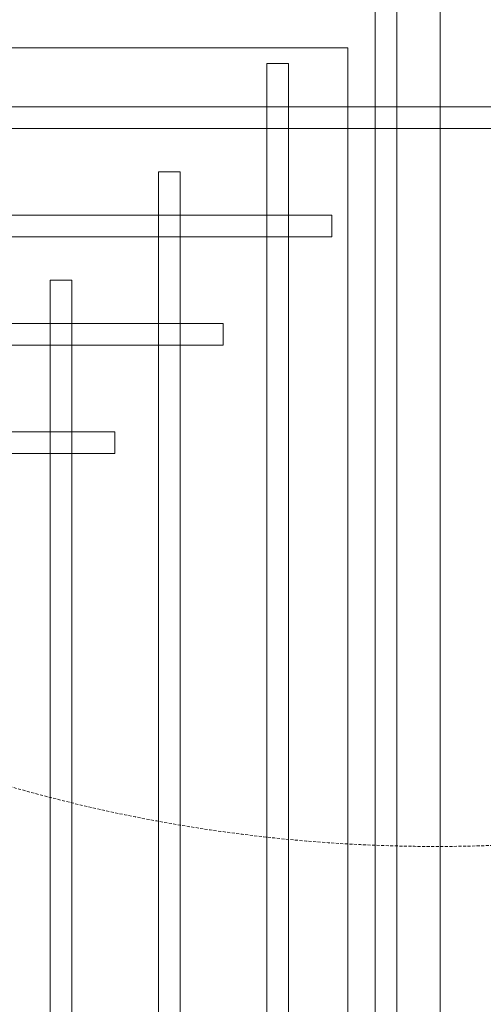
# Model space of a CAD drawing. Header units: millimetres. Extents: x -750 to 72845, y -24282 to 18874.
# Tile 20 of 154: x 4073 to 4456, y 7643 to 8455. Entities that reach past the tile are written whole.
import ezdxf

# ---------------------------------------------------------------- set-up
doc = ezdxf.new("R2010")
doc.units = ezdxf.units.MM
doc.header["$MEASUREMENT"] = 0
doc.linetypes.add('HIDDENX2', pattern=[0.75, 0.5, -0.25])
doc.layers.get('0').update_dxf_attribs({"lineweight": 5})
for name, color, linetype, lineweight in [('IRISH HOUSE_FF46_HYD AIRPORT_HVAC DUCTING LAYOUT 3$0$Ceiling', 14, 'Continuous', 9), ('M-MEP-ELLG-CABLE', 146, 'HIDDENX2', 20), ('M-MEP-ELPR-EQUIP', 6, 'Continuous', 20)]:
    doc.layers.add(name, color=color, linetype=linetype, lineweight=lineweight)
doc.layers.add('IRISH HOUSE_FF46_HYD AIRPORT_HVAC DUCTING LAYOUT 3$0$RCP LAYOUT', color=8, linetype='Continuous')

# ---------------------------------------------------------------- blocks, each defined once
blk = doc.blocks.new('IRISH HOUSE_FF46_HYD AIRPORT_HVAC DUCTING LAYOUT 3$0$IRISH HOUSE-RCP LAYOUT')
at = {"color": 8, "lineweight": 0, "ltscale": 0.25}
for p, q in [((4073.11, -663.6), (4073.11, -1954.51)), ((4073.11, -1954.51), (4073.11, -663.6)), ((3037.03, -739.8), (3996.91, -739.8)), ((3996.91, -739.8), (3996.91, -1878.31))]:
    blk.add_line(p, q, dxfattribs=at)
at = {"layer": 'IRISH HOUSE_FF46_HYD AIRPORT_HVAC DUCTING LAYOUT 3$0$Ceiling', "color": 8, "lineweight": 0, "ltscale": 0.25}
for p, q in [((4019.49, -1954.51), (4019.49, -663.6)), ((4037.36, -663.6), (4037.36, -1954.51)), ((3930.12, -1865.15), (3930.12, -752.97)), ((3930.12, -752.97), (3948, -752.97)), ((3948, -752.97), (3948, -1865.15)), ((4073.11, -788.71), (2960.83, -788.71)), ((4073.11, -806.58), (4073.11, -788.71)), ((5185.38, -788.71), (4073.11, -788.71)), ((4073.11, -788.71), (4073.11, -806.58)), ((2960.83, -806.58), (4073.11, -806.58)), ((4073.11, -806.58), (5185.38, -806.58)), ((3840.76, -1775.78), (3840.76, -842.33)), ((3840.76, -842.33), (3858.63, -842.33)), ((3858.63, -842.33), (3858.63, -1775.78)), ((3983.65, -878.07), (3050.19, -878.07)), ((3983.65, -895.95), (3983.65, -878.07)), ((3050.19, -895.95), (3983.65, -895.95)), ((3751.4, -1686.42), (3751.4, -931.69)), ((3751.4, -931.69), (3769.27, -931.69)), ((3769.27, -931.69), (3769.27, -1686.42)), ((3894.24, -967.44), (3139.51, -967.44)), ((3894.24, -985.31), (3894.24, -967.44)), ((3139.51, -985.31), (3894.24, -985.31)), ((3804.92, -1056.8), (3228.92, -1056.8)), ((3804.92, -1074.67), (3804.92, -1056.8)), ((3228.92, -1074.67), (3804.92, -1074.67))]:
    blk.add_line(p, q, dxfattribs=at)
blk = doc.blocks.new('IRISH HOUSE_FF46_HYD AIRPORT_HVAC DUCTING LAYOUT 3')
at = {"layer": 'IRISH HOUSE_FF46_HYD AIRPORT_HVAC DUCTING LAYOUT 3$0$RCP LAYOUT', "lineweight": 0}
blk.add_blockref('IRISH HOUSE_FF46_HYD AIRPORT_HVAC DUCTING LAYOUT 3$0$IRISH HOUSE-RCP LAYOUT', (0, 0), dxfattribs=at)

msp = doc.modelspace()

# ---------------------------------------------------------------- linework, layer by layer
at = {"layer": 'M-MEP-ELLG-CABLE', "color": 1, "ltscale": 5, "elevation": 1}
msp.add_lwpolyline([(1643.62, 6613.76, -0.393119), (2198.11, 7257.4, 0.351512), (3304.75, 7256.65, 0.367873), (4416.62, 7256.65, 0.57746), (4971.2, 7900.3, -0.229868), (3862.04, 7900.3, -0.205322), (3307.46, 8543.82, -0.665275), (2752.88, 9188.34, 0.339178), (3862.04, 9187.59, 0.339854), (4971.2, 9187.59, 0.697637), (4417.02, 9830.49, -0.350709), (3307.86, 9831.24, -0.698185), (3862.04, 10474.89, 0.354131), (4971.2, 10474.89, 0.258947), (3307.49, 11118.47, -0.350584), (2198.11, 11119.28)], format="xyb", dxfattribs=at)

# ---------------------------------------------------------------- block references
at = {"layer": 'M-MEP-ELPR-EQUIP'}
msp.add_blockref('IRISH HOUSE_FF46_HYD AIRPORT_HVAC DUCTING LAYOUT 3', (347.03, 9171.69), dxfattribs=at)

doc.saveas('drawing.dxf')
